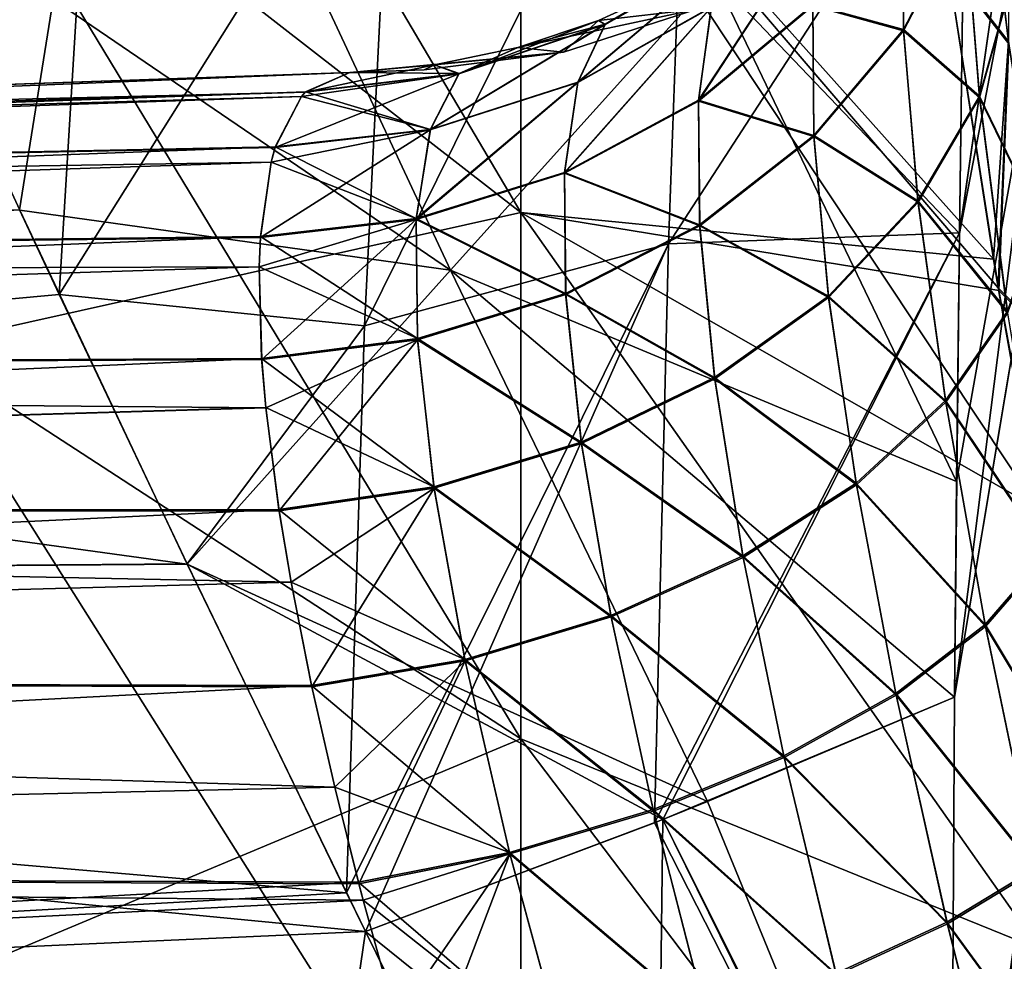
# Model space of a CAD drawing. Header units: metres. Extents: x 59 to 135, y -85 to 87.
# Tile 150 of 210: x 113.97 to 116.55, y 6.51 to 8.98. Entities that reach past the tile are written whole.
import ezdxf

# ---------------------------------------------------------------- set-up
doc = ezdxf.new("R2010")
doc.units = ezdxf.units.M
doc.layers.add('solid_21_404_502_XXX', color=7, linetype='CONTINUOUS')

msp = doc.modelspace()

# ---------------------------------------------------------------- linework, layer by layer
at = {"layer": 'solid_21_404_502_XXX'}
for points in [[(116.434418, 8.421797, -21.850609), (117.59462, 16.483568, -20.572989), (117.970589, 16.442503, -20.698151)], [(116.434418, 8.421797, -21.850609), (116.450829, 9.592636, -21.603161), (117.59462, 16.483568, -20.572989)], [(116.410858, 5.378407, -22.425047), (117.970589, 16.442503, -20.698151), (118.362114, 16.387396, -20.746782)], [(116.410858, 5.378407, -22.425047), (116.421753, 7.206876, -22.091492), (117.970589, 16.442503, -20.698151)], [(116.421753, 7.206876, -22.091492), (116.427162, 7.771477, -21.981527), (117.970589, 16.442503, -20.698151)], [(116.427162, 7.771477, -21.981527), (116.434418, 8.421797, -21.850609), (117.970589, 16.442503, -20.698151)], [(116.421745, 7.206873, 22.091492), (117.964111, 16.390762, 20.706491), (117.589722, 16.431717, 20.582428)], [(116.434433, 8.423068, 21.850349), (116.421745, 7.206873, 22.091492), (117.589722, 16.431717, 20.582428)], [(116.450867, 9.594996, 21.602646), (116.434433, 8.423068, 21.850349), (117.589722, 16.431717, 20.582428)], [(117.964111, 16.390762, 20.706491), (116.406403, 3.501927, 22.731838), (118.353859, 16.335917, 20.754713)], [(116.407982, 4.445124, 22.582077), (116.406403, 3.501927, 22.731838), (117.964111, 16.390762, 20.706491)], [(118.362114, 16.387396, -20.746782), (120.920715, 3.501927, -22.731838), (116.406403, 3.501927, -22.731838)], [(116.407982, 4.445036, -22.58209), (118.362114, 16.387396, -20.746782), (116.406403, 3.501927, -22.731838)], [(116.410774, 5.35884, 22.428431), (116.407982, 4.445124, 22.582077), (117.964111, 16.390762, 20.706491)], [(116.407982, 4.445036, -22.58209), (116.410774, 5.358829, -22.428432), (118.362114, 16.387396, -20.746782)], [(116.410851, 5.378462, 22.425037), (116.410774, 5.35884, 22.428431), (117.964111, 16.390762, 20.706491)], [(116.410774, 5.358829, -22.428432), (116.410858, 5.378407, -22.425047), (118.362114, 16.387396, -20.746782)], [(116.421745, 7.206873, 22.091492), (116.410851, 5.378462, 22.425037), (117.964111, 16.390762, 20.706491)], [(121.59446, 14.579442, 21.025305), (118.353859, 16.335917, 20.754713), (116.406403, 3.501927, 22.731838)], [(121.217766, 9.043423, 21.878151), (121.59446, 14.579442, 21.025305), (116.406403, 3.501927, 22.731838)], [(113.704964, 11.151417, 11.819812), (115.285385, 9.741572, 10.325463), (115.285385, 8.47699, 11.386574)], [(113.704964, 9.703818, 13.034491), (113.704964, 11.151417, 11.819812), (115.285385, 8.47699, 11.386574)], [(115.727203, 9.899588, 21.215675), (114.948524, 9.65187, 21.056944), (114.875137, 8.179761, 21.540268)], [(115.672462, 8.394488, 21.62159), (115.727203, 9.899588, 21.215675), (114.875137, 8.179761, 21.540268)], [(115.672462, 8.394488, 21.62159), (116.450867, 9.594996, 21.602646), (115.727203, 9.899588, 21.215675)], [(113.704964, 9.703818, -13.034491), (115.285385, 8.47699, -11.386574), (115.285385, 9.741572, -10.325463)], [(115.285385, 9.741572, 10.325463), (116.536438, 8.279022, 8.939574), (116.640465, 7.70095, 9.197883)], [(115.285385, 8.47699, 11.386574), (115.285385, 9.741572, 10.325463), (116.640465, 7.70095, 9.197883)], [(115.285385, 9.741572, 10.325463), (116.523621, 8.354322, 8.900729), (116.536438, 8.279022, 8.939574)], [(115.285385, 9.741572, 10.325463), (116.403, 9.130183, 8.420561), (116.523621, 8.354322, 8.900729)], [(115.285385, 9.741572, -10.325463), (116.523643, 8.354156, -8.900815), (116.403885, 9.123914, -8.425085)], [(115.285385, 9.741572, -10.325463), (115.285385, 8.47699, -11.386574), (116.523643, 8.354156, -8.900815)], [(113.704964, 9.703818, 13.034491), (115.285385, 8.47699, 11.386574), (115.285385, 7.097771, 12.2937)], [(113.704964, 8.124993, 14.072901), (113.704964, 9.703818, 13.034491), (115.285385, 7.097771, 12.2937)], [(113.704964, 9.703818, -13.034491), (113.704964, 8.124993, -14.072901), (115.285385, 8.47699, -11.386574)], [(114.462547, 9.69196, -20.944881), (115.101059, 8.325687, -21.524805), (113.559944, 9.375443, -21.002407)], [(115.792374, 9.093846, -21.466486), (115.101059, 8.325687, -21.524805), (114.462547, 9.69196, -20.944881)], [(114.16114, 9.668784, 20.911875), (113.559502, 9.37641, 21.001974), (113.971664, 8.483866, 21.37812)], [(114.16114, 9.668784, 20.911875), (113.971664, 8.483866, 21.37812), (114.075653, 8.262109, 21.464798)], [(114.948524, 9.65187, 21.056944), (114.16114, 9.668784, 20.911875), (114.075653, 8.262109, 21.464798)], [(114.875137, 8.179761, 21.540268), (114.948524, 9.65187, 21.056944), (114.075653, 8.262109, 21.464798)], [(116.477165, 9.637858, 7.497159), (116.563431, 8.924877, 8.105893), (116.403, 9.130183, 8.420561)], [(116.56427, 8.918984, -8.110143), (116.477692, 9.632704, -7.502246), (116.403885, 9.123914, -8.425085)], [(116.477165, 9.637858, 7.497159), (116.564224, 9.359217, 7.207865), (116.563431, 8.924877, 8.105893)], [(116.56427, 8.918984, -8.110143), (116.564705, 9.35444, -7.212605), (116.477692, 9.632704, -7.502246)], [(115.672462, 8.394488, 21.62159), (116.434433, 8.423068, 21.850349), (116.450867, 9.594996, 21.602646)], [(115.792374, 9.093846, -21.466486), (116.450829, 9.592636, -21.603161), (116.434418, 8.421797, -21.850609)], [(105.599998, 8.768376, -21.26301), (113.559944, 9.375443, -21.002407), (113.972008, 8.483132, -21.37841)], [(115.101059, 8.325687, -21.524805), (113.972008, 8.483132, -21.37841), (113.559944, 9.375443, -21.002407)], [(116.288261, 8.952599, -5.846344), (116.050354, 9.018465, -5.095228), (116.285263, 9.318101, -5.254384)], [(116.285385, 9.320596, 5.249619), (116.050484, 9.020804, 5.090755), (116.288116, 8.955756, 5.842027)], [(116.448616, 9.261656, -6.067596), (116.288261, 8.952599, -5.846344), (116.285263, 9.318101, -5.254384)], [(116.285385, 9.320596, 5.249619), (116.288116, 8.955756, 5.842027), (116.448471, 9.265059, 6.062959)], [(115.750832, 8.768692, -4.960342), (115.784195, 9.014182, -4.388546), (116.082848, 9.276314, -4.494939)], [(116.050354, 9.018465, -5.095228), (115.750832, 8.768692, -4.960342), (116.082848, 9.276314, -4.494939)], [(116.083244, 9.277991, 4.490091), (115.784607, 9.015774, 4.383927), (115.750961, 8.770916, 4.956078)], [(116.083244, 9.277991, 4.490091), (115.750961, 8.770916, 4.956078), (116.050484, 9.020804, 5.090755)], [(116.448471, 9.265059, 6.062959), (116.288116, 8.955756, 5.842027), (116.487022, 8.781651, 6.634305)], [(116.448471, 9.265059, 6.062959), (116.487022, 8.781651, 6.634305), (116.567558, 9.069739, 6.916141)], [(116.48745, 8.777581, -6.638402), (116.288261, 8.952599, -5.846344), (116.448616, 9.261656, -6.067596)], [(116.568001, 9.06533, -6.920547), (116.48745, 8.777581, -6.638402), (116.448616, 9.261656, -6.067596)], [(115.852943, 9.173017, -3.785947), (115.505852, 8.969212, -3.715162), (115.882278, 9.188993, -3.155128)], [(115.505852, 8.969212, -3.715162), (115.691475, 9.072998, -3.126529), (115.882278, 9.188993, -3.155128)], [(115.784195, 9.014182, -4.388546), (115.434235, 8.816913, -4.300023), (115.852943, 9.173017, -3.785947)], [(115.434235, 8.816913, -4.300023), (115.505852, 8.969212, -3.715162), (115.852943, 9.173017, -3.785947)], [(115.853622, 9.173922, 3.781053), (115.506561, 8.970072, 3.710415), (115.434662, 8.818442, 4.295536)], [(115.853622, 9.173922, 3.781053), (115.434662, 8.818442, 4.295536), (115.784607, 9.015774, 4.383927)], [(115.853622, 9.173922, 3.781053), (115.691475, 9.072998, 3.12653), (115.506561, 8.970072, 3.710415)], [(116.563431, 8.924877, 8.105893), (116.523621, 8.354322, 8.900729), (116.403, 9.130183, 8.420561)], [(116.537628, 8.272096, -8.943084), (116.403885, 9.123914, -8.425085), (116.523643, 8.354156, -8.900815)], [(116.56427, 8.918984, -8.110143), (116.403885, 9.123914, -8.425085), (116.537628, 8.272096, -8.943084)], [(115.792374, 9.093846, -21.466486), (116.427162, 7.771477, -21.981527), (115.101059, 8.325687, -21.524805)], [(115.792374, 9.093846, -21.466486), (116.434418, 8.421797, -21.850609), (116.427162, 7.771477, -21.981527)], [(115.506561, 8.970072, 3.710415), (115.691475, 9.072998, 3.12653), (115.488968, 8.979418, 3.096327)], [(115.488968, 8.979418, 3.096327), (115.691475, 9.072998, 3.12653), (115.74662, 9.009677, 1.038168)], [(115.746521, 9.009673, -1.040243), (115.691475, 9.072998, -3.126529), (115.488968, 8.979418, -3.096326)], [(115.505852, 8.969212, -3.715162), (115.488968, 8.979418, -3.096326), (115.691475, 9.072998, -3.126529)], [(116.567558, 9.069739, 6.916141), (116.487022, 8.781651, 6.634305), (116.643555, 8.459313, 7.445587)], [(116.644279, 8.454263, -7.449306), (116.48745, 8.777581, -6.638402), (116.568001, 9.06533, -6.920547)], [(121.217766, 9.043423, 21.878151), (116.406403, 3.501927, 22.731838), (120.920715, 3.501927, 22.731838)], [(115.746521, 9.009673, -1.040243), (115.277321, 8.909441, -3.064904), (115.396584, 8.896943, -1.023005)], [(115.746521, 9.009673, -1.040243), (115.488968, 8.979418, -3.096326), (115.277321, 8.909441, -3.064904)], [(115.746521, 9.009673, -1.040243), (115.396584, 8.896943, -1.023005), (115.74662, 9.009677, 1.038168)], [(115.396584, 8.896943, -1.023005), (115.396683, 8.896946, 1.020965), (115.74662, 9.009677, 1.038168)], [(115.488968, 8.979418, 3.096327), (115.74662, 9.009677, 1.038168), (115.396683, 8.896946, 1.020965)], [(115.750832, 8.768692, -4.960342), (115.399452, 8.579417, -4.855469), (115.784195, 9.014182, -4.388546)], [(115.399452, 8.579417, -4.855469), (115.434235, 8.816913, -4.300023), (115.784195, 9.014182, -4.388546)], [(115.784607, 9.015774, 4.383927), (115.434662, 8.818442, 4.295536), (115.399582, 8.581569, 4.851325)], [(115.784607, 9.015774, 4.383927), (115.399582, 8.581569, 4.851325), (115.750961, 8.770916, 4.956078)], [(116.053368, 8.675424, -5.650942), (115.750832, 8.768692, -4.960342), (116.050354, 9.018465, -5.095228)], [(116.050484, 9.020804, 5.090755), (115.750961, 8.770916, 4.956078), (116.053223, 8.678382, 5.646885)], [(116.288261, 8.952599, -5.846344), (116.053368, 8.675424, -5.650942), (116.050354, 9.018465, -5.095228)], [(116.050484, 9.020804, 5.090755), (116.053223, 8.678382, 5.646885), (116.288116, 8.955756, 5.842027)], [(115.434235, 8.816913, -4.300023), (115.047768, 8.69285, -4.233116), (115.505852, 8.969212, -3.715162)], [(115.047768, 8.69285, -4.233116), (115.123055, 8.840441, -3.65268), (115.505852, 8.969212, -3.715162)], [(115.506561, 8.970072, 3.710415), (115.123802, 8.841259, 3.647976), (115.048218, 8.694346, 4.228657)], [(115.506561, 8.970072, 3.710415), (115.048218, 8.694346, 4.228657), (115.434662, 8.818442, 4.295536)], [(115.505852, 8.969212, -3.715162), (115.123055, 8.840441, -3.65268), (115.488968, 8.979418, -3.096326)], [(115.123055, 8.840441, -3.65268), (115.277321, 8.909441, -3.064904), (115.488968, 8.979418, -3.096326)], [(115.506561, 8.970072, 3.710415), (115.277321, 8.909441, 3.064904), (115.123802, 8.841259, 3.647976)], [(115.506561, 8.970072, 3.710415), (115.488968, 8.979418, 3.096327), (115.277321, 8.909441, 3.064904)], [(115.277321, 8.909441, 3.064904), (115.488968, 8.979418, 3.096327), (115.396683, 8.896946, 1.020965)], [(116.288116, 8.955756, 5.842027), (116.053223, 8.678382, 5.646885), (116.326027, 8.507116, 6.37426)], [(116.288116, 8.955756, 5.842027), (116.326027, 8.507116, 6.37426), (116.487022, 8.781651, 6.634305)], [(116.326447, 8.503343, -6.378085), (116.053368, 8.675424, -5.650942), (116.288261, 8.952599, -5.846344)], [(116.48745, 8.777581, -6.638402), (116.326447, 8.503343, -6.378085), (116.288261, 8.952599, -5.846344)], [(115.123802, 8.841259, 3.647976), (115.277321, 8.909441, 3.064904), (115.059212, 8.863953, 3.032659)], [(115.059212, 8.863953, 3.032659), (115.277321, 8.909441, 3.064904), (115.396683, 8.896946, 1.020965)], [(115.396584, 8.896943, -1.023005), (115.277321, 8.909441, -3.064904), (115.059212, 8.863953, -3.032659)], [(115.123055, 8.840441, -3.65268), (115.059212, 8.863953, -3.032659), (115.277321, 8.909441, -3.064904)], [(116.563431, 8.924877, 8.105893), (116.536438, 8.279022, 8.939574), (116.523621, 8.354322, 8.900729)], [(116.563431, 8.924877, 8.105893), (116.687202, 8.129569, 8.595438), (116.536438, 8.279022, 8.939574)], [(116.688324, 8.12304, -8.598755), (116.56427, 8.918984, -8.110143), (116.537628, 8.272096, -8.943084)], [(115.396584, 8.896943, -1.023005), (114.83741, 8.84353, -3), (115.031876, 8.850321, -1.005257)], [(115.396584, 8.896943, -1.023005), (115.059212, 8.863953, -3.032659), (114.83741, 8.84353, -3)], [(115.396683, 8.896946, 1.020965), (115.031876, 8.850321, -1.005257), (115.031975, 8.850325, 1.003253)], [(115.396584, 8.896943, -1.023005), (115.031876, 8.850321, -1.005257), (115.396683, 8.896946, 1.020965)], [(115.059212, 8.863953, 3.032659), (115.396683, 8.896946, 1.020965), (115.031975, 8.850325, 1.003253)], [(115.059212, 8.863953, -3.032659), (114.720444, 8.791995, -3.601759), (114.83741, 8.84353, -3)], [(115.123055, 8.840441, -3.65268), (114.720444, 8.791995, -3.601759), (115.059212, 8.863953, -3.032659)], [(115.059212, 8.863953, 3.032659), (115.031975, 8.850325, 1.003253), (114.83741, 8.84353, 3)], [(115.123802, 8.841259, 3.647976), (115.059212, 8.863953, 3.032659), (114.83741, 8.84353, 3)], [(114.83741, 8.84353, 3), (110.17775, 8.680811, 3), (105.518089, 8.464644, 3.61091)], [(114.721222, 8.792768, 3.59704), (114.83741, 8.84353, 3), (105.518089, 8.464644, 3.61091)], [(110.414299, 8.689072, 1.524054), (110.17775, 8.680811, 3), (114.83741, 8.84353, 3)], [(114.83741, 8.84353, -3), (110.17775, 8.680811, -3), (114.83741, 8.84353, 3)], [(110.924896, 8.706902, -0.829236), (114.83741, 8.84353, 3), (110.17775, 8.680811, -3)], [(114.720444, 8.791995, -3.601759), (110.17775, 8.680811, -3), (114.83741, 8.84353, -3)], [(110.707695, 8.699317, 1.201523), (110.414299, 8.689072, 1.524054), (114.83741, 8.84353, 3)], [(110.924896, 8.706902, 0.829236), (110.707695, 8.699317, 1.201523), (114.83741, 8.84353, 3)], [(110.924896, 8.706902, -0.829236), (111.058235, 8.711558, -0.423022), (114.83741, 8.84353, 3)], [(111.058235, 8.711558, 0.423022), (110.924896, 8.706902, 0.829236), (114.83741, 8.84353, 3)], [(111.058235, 8.711558, -0.423022), (111.103172, 8.713127), (114.83741, 8.84353, 3)], [(111.058235, 8.711558, 0.423022), (114.83741, 8.84353, 3), (111.103172, 8.713127)], [(115.123055, 8.840441, -3.65268), (114.641083, 8.647034, -4.191308), (114.710144, 8.780994, -3.665327)], [(115.047768, 8.69285, -4.233116), (114.641083, 8.647034, -4.191308), (115.123055, 8.840441, -3.65268)], [(115.123055, 8.840441, -3.65268), (114.710144, 8.780994, -3.665327), (114.720444, 8.791995, -3.601759)], [(115.123802, 8.841259, 3.647976), (114.83741, 8.84353, 3), (114.721222, 8.792768, 3.59704)], [(115.123802, 8.841259, 3.647976), (114.721222, 8.792768, 3.59704), (115.048218, 8.694346, 4.228657)], [(115.031975, 8.850325, 1.003253), (114.83741, 8.84353, -3), (114.83741, 8.84353, 3)], [(115.031975, 8.850325, 1.003253), (115.031876, 8.850321, -1.005257), (114.83741, 8.84353, -3)], [(115.399452, 8.579417, -4.855469), (115.011169, 8.458696, -4.785074), (115.434235, 8.816913, -4.300023)], [(115.011169, 8.458696, -4.785074), (115.047768, 8.69285, -4.233116), (115.434235, 8.816913, -4.300023)], [(115.434662, 8.818442, 4.295536), (115.048218, 8.694346, 4.228657), (115.011299, 8.460826, 4.780954)], [(115.434662, 8.818442, 4.295536), (115.011299, 8.460826, 4.780954), (115.399582, 8.581569, 4.851325)], [(114.710159, 8.781011, 3.665236), (114.721222, 8.792768, 3.59704), (105.518089, 8.464644, 3.61091)], [(114.720444, 8.791995, -3.601759), (105.518089, 8.518092, -3), (110.17775, 8.680811, -3)], [(114.720444, 8.791995, -3.601759), (114.710144, 8.780994, -3.665327), (105.518089, 8.518092, -3)], [(114.641548, 8.64852, 4.186798), (114.710159, 8.781011, 3.665236), (105.518089, 8.464644, 3.61091)], [(114.710144, 8.780994, -3.665327), (105.518089, 8.464644, -3.61091), (105.518089, 8.518092, -3)], [(114.710144, 8.780994, -3.665327), (114.641083, 8.647034, -4.191308), (105.518089, 8.464644, -3.61091)], [(115.048218, 8.694346, 4.228657), (114.710159, 8.781011, 3.665236), (114.641548, 8.64852, 4.186798)], [(115.048218, 8.694346, 4.228657), (114.721222, 8.792768, 3.59704), (114.710159, 8.781011, 3.665236)], [(116.487022, 8.781651, 6.634305), (116.326027, 8.507116, 6.37426), (116.560188, 8.217815, 7.127383)], [(116.560875, 8.213149, -7.130858), (116.326447, 8.503343, -6.378085), (116.48745, 8.777581, -6.638402)], [(116.487022, 8.781651, 6.634305), (116.560188, 8.217815, 7.127383), (116.643555, 8.459313, 7.445587)], [(116.644279, 8.454263, -7.449306), (116.560875, 8.213149, -7.130858), (116.48745, 8.777581, -6.638402)], [(105.599998, 8.768376, -21.26301), (113.972008, 8.483132, -21.37841), (114.41114, 7.55545, -21.723608)], [(105.599998, 7.486946, -21.747314), (105.599998, 8.768376, -21.26301), (114.41114, 7.55545, -21.723608)], [(115.753929, 8.441924, -5.489706), (115.399452, 8.579417, -4.855469), (115.750832, 8.768692, -4.960342)], [(115.750961, 8.770916, 4.956078), (115.399582, 8.581569, 4.851325), (115.753777, 8.444738, 5.485838)], [(116.053368, 8.675424, -5.650942), (115.753929, 8.441924, -5.489706), (115.750832, 8.768692, -4.960342)], [(115.750961, 8.770916, 4.956078), (115.753777, 8.444738, 5.485838), (116.053223, 8.678382, 5.646885)], [(115.047768, 8.69285, -4.233116), (114.602501, 8.411541, -4.752461), (114.63047, 8.608819, -4.301403)], [(115.011169, 8.458696, -4.785074), (114.602501, 8.411541, -4.752461), (115.047768, 8.69285, -4.233116)], [(115.047768, 8.69285, -4.233116), (114.63047, 8.608819, -4.301403), (114.641083, 8.647034, -4.191308)], [(115.048218, 8.694346, 4.228657), (114.641548, 8.64852, 4.186798), (115.011299, 8.460826, 4.780954)], [(116.053223, 8.678382, 5.646885), (115.753777, 8.444738, 5.485838), (116.09137, 8.257729, 6.146987)], [(116.091789, 8.254194, -6.150586), (115.753929, 8.441924, -5.489706), (116.053368, 8.675424, -5.650942)], [(116.053223, 8.678382, 5.646885), (116.09137, 8.257729, 6.146987), (116.326027, 8.507116, 6.37426)], [(116.326447, 8.503343, -6.378085), (116.091789, 8.254194, -6.150586), (116.053368, 8.675424, -5.650942)], [(114.641548, 8.64852, 4.186798), (105.518089, 8.464644, 3.61091), (105.518089, 8.305925, 4.203259)], [(114.630486, 8.608881, 4.301233), (114.641548, 8.64852, 4.186798), (105.518089, 8.305925, 4.203259)], [(114.641083, 8.647034, -4.191308), (114.63047, 8.608819, -4.301403), (105.518089, 8.464644, -3.61091)], [(115.011299, 8.460826, 4.780954), (114.641548, 8.64852, 4.186798), (114.630486, 8.608881, 4.301233)], [(114.602638, 8.413697, 4.748267), (114.630486, 8.608881, 4.301233), (105.518089, 8.305925, 4.203259)], [(114.63047, 8.608819, -4.301403), (105.518089, 8.305925, -4.203259), (105.518089, 8.464644, -3.61091)], [(114.63047, 8.608819, -4.301403), (114.602501, 8.411541, -4.752461), (105.518089, 8.305925, -4.203259)], [(115.011299, 8.460826, 4.780954), (114.630486, 8.608881, 4.301233), (114.602638, 8.413697, 4.748267)], [(115.402687, 8.262034, -5.369493), (115.011169, 8.458696, -4.785074), (115.399452, 8.579417, -4.855469)], [(115.399582, 8.581569, 4.851325), (115.011299, 8.460826, 4.780954), (115.402527, 8.264767, 5.365738)], [(115.753929, 8.441924, -5.489706), (115.402687, 8.262034, -5.369493), (115.399452, 8.579417, -4.855469)], [(115.399582, 8.581569, 4.851325), (115.402527, 8.264767, 5.365738), (115.753777, 8.444738, 5.485838)], [(116.326027, 8.507116, 6.37426), (116.09137, 8.257729, 6.146987), (116.39801, 7.983877, 6.834982)], [(116.398689, 7.979546, -6.838239), (116.091789, 8.254194, -6.150586), (116.326447, 8.503343, -6.378085)], [(116.326027, 8.507116, 6.37426), (116.39801, 7.983877, 6.834982), (116.560188, 8.217815, 7.127383)], [(116.560875, 8.213149, -7.130858), (116.398689, 7.979546, -6.838239), (116.326447, 8.503343, -6.378085)], [(105.599998, 7.486956, 21.747311), (114.075653, 8.262109, 21.464798), (113.971664, 8.483866, 21.37812)], [(113.704964, 8.124993, -14.072901), (115.285385, 7.097771, -12.2937), (115.285385, 8.47699, -11.386574)], [(115.101059, 8.325687, -21.524805), (114.41114, 7.55545, -21.723608), (113.972008, 8.483132, -21.37841)], [(115.285385, 8.47699, 11.386574), (116.640465, 7.70095, 9.197883), (116.6446, 6.546129, 10.043525)], [(115.285385, 7.097771, 12.2937), (115.285385, 8.47699, 11.386574), (116.6446, 6.546129, 10.043525)], [(115.285385, 8.47699, -11.386574), (116.537628, 8.272096, -8.943084), (116.523643, 8.354156, -8.900815)], [(115.285385, 8.47699, -11.386574), (116.640465, 7.700951, -9.197881), (116.537628, 8.272096, -8.943084)], [(115.285385, 8.47699, -11.386574), (116.6446, 6.546129, -10.043524), (116.640465, 7.700951, -9.197881)], [(115.285385, 8.47699, -11.386574), (115.285385, 7.097771, -12.2937), (116.6446, 6.546129, -10.043524)], [(115.011169, 8.458696, -4.785074), (114.606125, 8.091249, -5.270436), (114.599327, 8.334466, -4.894787)], [(115.011169, 8.458696, -4.785074), (114.599327, 8.334466, -4.894787), (114.602501, 8.411541, -4.752461)], [(115.011299, 8.460826, 4.780954), (114.602638, 8.413697, 4.748267), (115.014412, 8.146125, 5.291694)], [(115.014587, 8.143407, -5.295419), (114.606125, 8.091249, -5.270436), (115.011169, 8.458696, -4.785074)], [(115.402687, 8.262034, -5.369493), (115.014587, 8.143407, -5.295419), (115.011169, 8.458696, -4.785074)], [(115.011299, 8.460826, 4.780954), (115.014412, 8.146125, 5.291694), (115.402527, 8.264767, 5.365738)], [(115.753777, 8.444738, 5.485838), (115.402527, 8.264767, 5.365738), (115.792961, 8.04402, 5.962082)], [(115.793388, 8.040656, -5.965512), (115.402687, 8.262034, -5.369493), (115.753929, 8.441924, -5.489706)], [(115.753777, 8.444738, 5.485838), (115.792961, 8.04402, 5.962082), (116.09137, 8.257729, 6.146987)], [(116.091789, 8.254194, -6.150586), (115.793388, 8.040656, -5.965512), (115.753929, 8.441924, -5.489706)], [(114.602638, 8.413697, 4.748267), (105.518089, 8.305925, 4.203259), (105.518089, 8.046757, 4.759046)], [(114.599327, 8.334587, 4.894573), (114.602638, 8.413697, 4.748267), (105.518089, 8.046757, 4.759046)], [(115.014412, 8.146125, 5.291694), (114.602638, 8.413697, 4.748267), (114.599327, 8.334587, 4.894573)], [(115.635696, 6.877196, 22.006804), (116.434433, 8.423068, 21.850349), (115.672462, 8.394488, 21.62159)], [(115.657516, 6.88587, 22.007557), (116.434433, 8.423068, 21.850349), (115.635696, 6.877196, 22.006804)], [(115.657516, 6.88587, 22.007557), (116.421745, 7.206873, 22.091492), (116.434433, 8.423068, 21.850349)], [(114.602501, 8.411541, -4.752461), (114.599327, 8.334466, -4.894787), (105.518089, 8.305925, -4.203259)], [(115.672462, 8.394488, 21.62159), (114.828613, 6.693657, 22.004431), (114.878258, 6.592368, 22.034988)], [(115.672462, 8.394488, 21.62159), (114.875137, 8.179761, 21.540268), (114.828613, 6.693657, 22.004431)], [(115.635696, 6.877196, 22.006804), (115.672462, 8.394488, 21.62159), (114.878258, 6.592368, 22.034988)], [(114.605934, 8.094025, 5.266641), (114.599327, 8.334587, 4.894573), (105.518089, 8.046757, 4.759046)], [(114.599327, 8.334466, -4.894787), (105.518089, 8.046757, -4.759046), (105.518089, 8.305925, -4.203259)], [(114.599327, 8.334466, -4.894787), (114.606125, 8.091249, -5.270436), (105.518089, 8.046757, -4.759046)], [(115.101059, 8.325687, -21.524805), (115.774734, 6.932925, -22.013136), (114.41114, 7.55545, -21.723608)], [(115.014412, 8.146125, 5.291694), (114.599327, 8.334587, 4.894573), (114.605934, 8.094025, 5.266641)], [(115.101059, 8.325687, -21.524805), (116.427162, 7.771477, -21.981527), (116.421753, 7.206876, -22.091492)], [(115.101059, 8.325687, -21.524805), (116.421753, 7.206876, -22.091492), (115.774734, 6.932925, -22.013136)], [(105.599998, 7.486956, 21.747311), (114.41095, 7.555858, 21.723467), (114.075653, 8.262109, 21.464798)], [(114.875137, 8.179761, 21.540268), (114.075653, 8.262109, 21.464798), (114.41095, 7.555858, 21.723467)], [(115.402527, 8.264767, 5.365738), (115.014412, 8.146125, 5.291694), (115.443398, 7.875013, 5.827354)], [(115.443848, 7.871744, -5.830677), (115.014587, 8.143407, -5.295419), (115.402687, 8.262034, -5.369493)], [(115.402527, 8.264767, 5.365738), (115.443398, 7.875013, 5.827354), (115.792961, 8.04402, 5.962082)], [(115.793388, 8.040656, -5.965512), (115.443848, 7.871744, -5.830677), (115.402687, 8.262034, -5.369493)], [(116.09137, 8.257729, 6.146987), (115.792961, 8.04402, 5.962082), (116.163788, 7.767237, 6.580557)], [(116.09137, 8.257729, 6.146987), (116.163788, 7.767237, 6.580557), (116.39801, 7.983877, 6.834982)], [(116.687202, 8.129569, 8.595438), (116.640465, 7.70095, 9.197883), (116.536438, 8.279022, 8.939574)], [(116.70681, 7.356404, -9.320626), (116.537628, 8.272096, -8.943084), (116.640465, 7.700951, -9.197881)], [(116.688324, 8.12304, -8.598755), (116.537628, 8.272096, -8.943084), (116.70681, 7.356404, -9.320626)], [(116.164467, 7.763179, -6.583629), (115.793388, 8.040656, -5.965512), (116.091789, 8.254194, -6.150586)], [(116.398689, 7.979546, -6.838239), (116.164467, 7.763179, -6.583629), (116.091789, 8.254194, -6.150586)], [(116.560188, 8.217815, 7.127383), (116.39801, 7.983877, 6.834982), (116.665779, 7.585834, 7.531151)], [(116.666725, 7.580628, -7.533926), (116.398689, 7.979546, -6.838239), (116.560875, 8.213149, -7.130858)], [(114.875137, 8.179761, 21.540268), (114.41095, 7.555858, 21.723467), (114.828613, 6.693657, 22.004431)], [(115.014412, 8.146125, 5.291694), (114.605934, 8.094025, 5.266641), (115.057434, 7.757846, 5.748493)], [(115.014587, 8.143407, -5.295419), (114.616928, 7.965241, -5.433298), (114.606125, 8.091249, -5.270436)], [(115.014587, 8.143407, -5.295419), (114.651779, 7.694934, -5.731349), (114.616928, 7.965241, -5.433298)], [(115.057915, 7.75459, -5.751773), (114.651779, 7.694934, -5.731349), (115.014587, 8.143407, -5.295419)], [(115.014412, 8.146125, 5.291694), (115.057434, 7.757846, 5.748493), (115.443398, 7.875013, 5.827354)], [(115.443848, 7.871744, -5.830677), (115.057915, 7.75459, -5.751773), (115.014587, 8.143407, -5.295419)], [(113.704964, 8.124993, 14.072901), (115.285385, 7.097771, 12.2937), (115.285385, 5.622567, 13.034575)], [(113.704964, 6.436291, 14.920999), (113.704964, 8.124993, 14.072901), (115.285385, 5.622567, 13.034575)], [(113.704964, 8.124993, -14.072901), (113.704964, 6.436291, -14.920999), (115.285385, 7.097771, -12.2937)], [(114.605934, 8.094025, 5.266641), (105.518089, 8.046757, 4.759046), (105.518089, 7.695015, 5.261386)], [(114.616913, 7.965395, 5.433109), (114.605934, 8.094025, 5.266641), (105.518089, 7.695015, 5.261386)], [(114.606125, 8.091249, -5.270436), (114.616928, 7.965241, -5.433298), (105.518089, 8.046757, -4.759046)], [(115.057434, 7.757846, 5.748493), (114.605934, 8.094025, 5.266641), (114.616913, 7.965395, 5.433109)], [(114.616928, 7.965241, -5.433298), (105.518089, 7.695015, -5.261386), (105.518089, 8.046757, -4.759046)], [(115.792961, 8.04402, 5.962082), (115.443398, 7.875013, 5.827354), (115.867264, 7.576914, 6.374701)], [(115.867966, 7.573053, -6.377626), (115.443848, 7.871744, -5.830677), (115.793388, 8.040656, -5.965512)], [(115.792961, 8.04402, 5.962082), (115.867264, 7.576914, 6.374701), (116.163788, 7.767237, 6.580557)], [(116.164467, 7.763179, -6.583629), (115.867966, 7.573053, -6.377626), (115.793388, 8.040656, -5.965512)], [(116.39801, 7.983877, 6.834982), (116.163788, 7.767237, 6.580557), (116.501961, 7.396808, 7.213984)], [(116.502884, 7.39197, -7.2166), (116.164467, 7.763179, -6.583629), (116.398689, 7.979546, -6.838239)], [(116.39801, 7.983877, 6.834982), (116.501961, 7.396808, 7.213984), (116.665779, 7.585834, 7.531151)], [(116.666725, 7.580628, -7.533926), (116.502884, 7.39197, -7.2166), (116.398689, 7.979546, -6.838239)], [(114.651268, 7.698262, 5.728035), (114.616913, 7.965395, 5.433109), (105.518089, 7.695015, 5.261386)], [(114.616928, 7.965241, -5.433298), (114.651779, 7.694934, -5.731349), (105.518089, 7.695015, -5.261386)], [(115.057434, 7.757846, 5.748493), (114.616913, 7.965395, 5.433109), (114.651268, 7.698262, 5.728035)], [(115.443398, 7.875013, 5.827354), (115.057434, 7.757846, 5.748493), (115.520782, 7.420833, 6.225984)], [(115.521515, 7.417083, -6.228806), (115.057915, 7.75459, -5.751773), (115.443848, 7.871744, -5.830677)], [(115.443398, 7.875013, 5.827354), (115.520782, 7.420833, 6.225984), (115.867264, 7.576914, 6.374701)], [(115.867966, 7.573053, -6.377626), (115.521515, 7.417083, -6.228806), (115.443848, 7.871744, -5.830677)], [(116.163788, 7.767237, 6.580557), (115.867264, 7.576914, 6.374701), (116.268311, 7.216733, 6.938043)], [(116.163788, 7.767237, 6.580557), (116.268311, 7.216733, 6.938043), (116.501961, 7.396808, 7.213984)], [(115.057434, 7.757846, 5.748493), (114.651268, 7.698262, 5.728035), (115.138779, 7.305491, 6.140596)], [(115.057915, 7.75459, -5.751773), (114.683136, 7.508057, -5.905338), (114.651779, 7.694934, -5.731349)], [(115.057915, 7.75459, -5.751773), (114.737648, 7.233368, -6.123783), (114.683136, 7.508057, -5.905338)], [(115.139542, 7.301761, -6.143362), (114.737648, 7.233368, -6.123783), (115.057915, 7.75459, -5.751773)], [(115.057434, 7.757846, 5.748493), (115.138779, 7.305491, 6.140596), (115.520782, 7.420833, 6.225984)], [(115.521515, 7.417083, -6.228806), (115.139542, 7.301761, -6.143362), (115.057915, 7.75459, -5.751773)], [(116.269241, 7.212196, -6.940517), (115.867966, 7.573053, -6.377626), (116.164467, 7.763179, -6.583629)], [(116.502884, 7.39197, -7.2166), (116.269241, 7.212196, -6.940517), (116.164467, 7.763179, -6.583629)], [(114.651268, 7.698262, 5.728035), (105.518089, 7.695015, 5.261386), (105.518089, 7.261386, 5.695015)], [(114.683105, 7.508215, 5.9052), (114.651268, 7.698262, 5.728035), (105.518089, 7.261386, 5.695015)], [(114.683136, 7.508057, -5.905338), (105.518089, 7.261386, -5.695015), (105.518089, 7.695015, -5.261386)], [(114.651779, 7.694934, -5.731349), (114.683136, 7.508057, -5.905338), (105.518089, 7.695015, -5.261386)], [(115.138779, 7.305491, 6.140596), (114.651268, 7.698262, 5.728035), (114.683105, 7.508215, 5.9052)], [(115.867264, 7.576914, 6.374701), (115.520782, 7.420833, 6.225984), (115.974365, 7.052952, 6.714583)], [(115.975319, 7.048637, -6.716938), (115.521515, 7.417083, -6.228806), (115.867966, 7.573053, -6.377626)], [(115.867264, 7.576914, 6.374701), (115.974365, 7.052952, 6.714583), (116.268311, 7.216733, 6.938043)], [(116.269241, 7.212196, -6.940517), (115.975319, 7.048637, -6.716938), (115.867966, 7.573053, -6.377626)], [(116.665779, 7.585834, 7.531151), (116.501961, 7.396808, 7.213984), (116.800766, 6.899655, 7.836415)], [(116.801949, 6.893984, -7.838417), (116.502884, 7.39197, -7.2166), (116.666725, 7.580628, -7.533926)], [(105.599998, 7.486956, 21.747311), (114.828613, 6.693657, 22.004431), (114.41095, 7.555858, 21.723467)], [(105.599998, 7.486946, -21.747314), (114.41114, 7.55545, -21.723608), (114.878258, 6.59237, -22.034986)], [(115.657516, 6.885873, -22.007557), (114.878258, 6.59237, -22.034986), (114.41114, 7.55545, -21.723608)], [(115.774734, 6.932925, -22.013136), (115.657516, 6.885873, -22.007557), (114.41114, 7.55545, -21.723608)], [(114.736832, 7.237186, 6.121015), (114.683105, 7.508215, 5.9052), (105.518089, 7.261386, 5.695015)], [(114.683136, 7.508057, -5.905338), (114.737648, 7.233368, -6.123783), (105.518089, 7.261386, -5.695015)], [(105.599998, 7.486956, 21.747311), (105.599998, 6.17896, 22.154469), (114.828613, 6.693657, 22.004431)], [(105.599998, 6.178953, -22.15447), (105.599998, 7.486946, -21.747314), (114.878258, 6.59237, -22.034986)], [(115.138779, 7.305491, 6.140596), (114.683105, 7.508215, 5.9052), (114.736832, 7.237186, 6.121015)], [(115.520782, 7.420833, 6.225984), (115.138779, 7.305491, 6.140596), (115.632111, 6.912148, 6.552721)], [(115.633102, 6.907965, -6.554979), (115.139542, 7.301761, -6.143362), (115.521515, 7.417083, -6.228806)], [(115.520782, 7.420833, 6.225984), (115.632111, 6.912148, 6.552721), (115.974365, 7.052952, 6.714583)], [(115.975319, 7.048637, -6.716938), (115.633102, 6.907965, -6.554979), (115.521515, 7.417083, -6.228806)], [(116.501961, 7.396808, 7.213984), (116.268311, 7.216733, 6.938043), (116.634911, 6.758292, 7.5025)], [(116.636078, 6.75301, -7.504405), (116.269241, 7.212196, -6.940517), (116.502884, 7.39197, -7.2166)], [(116.501961, 7.396808, 7.213984), (116.634911, 6.758292, 7.5025), (116.800766, 6.899655, 7.836415)], [(116.801949, 6.893984, -7.838417), (116.636078, 6.75301, -7.504405), (116.502884, 7.39197, -7.2166)], [(115.138779, 7.305491, 6.140596), (114.736832, 7.237186, 6.121015), (115.255508, 6.800065, 6.459059)], [(115.138779, 7.305491, 6.140596), (115.255508, 6.800065, 6.459059), (115.632111, 6.912148, 6.552721)], [(115.139542, 7.301761, -6.143362), (114.797432, 6.970646, -6.298265), (114.737648, 7.233368, -6.123783)], [(115.139542, 7.301761, -6.143362), (114.860954, 6.717309, -6.439461), (114.797432, 6.970646, -6.298265)], [(115.256554, 6.795917, -6.461248), (114.860954, 6.717309, -6.439461), (115.139542, 7.301761, -6.143362)], [(115.633102, 6.907965, -6.554979), (115.256554, 6.795917, -6.461248), (115.139542, 7.301761, -6.143362)], [(114.736832, 7.237186, 6.121015), (105.518089, 7.261386, 5.695015), (105.518089, 6.759046, 6.046757)], [(114.797432, 6.970646, -6.298265), (105.518089, 6.759046, -6.046757), (105.518089, 7.261386, -5.695015)], [(114.737648, 7.233368, -6.123783), (114.797432, 6.970646, -6.298265), (105.518089, 7.261386, -5.695015)], [(114.797401, 6.970763, 6.298193), (114.736832, 7.237186, 6.121015), (105.518089, 6.759046, 6.046757)], [(115.255508, 6.800065, 6.459059), (114.736832, 7.237186, 6.121015), (114.797401, 6.970763, 6.298193)], [(115.657516, 6.88587, 22.007557), (116.410851, 5.378462, 22.425037), (116.421745, 7.206873, 22.091492)], [(115.774734, 6.932925, -22.013136), (116.421753, 7.206876, -22.091492), (116.410858, 5.378407, -22.425047)], [(116.268311, 7.216733, 6.938043), (115.974365, 7.052952, 6.714583), (116.401917, 6.617568, 7.21113)], [(116.403076, 6.61261, -7.21294), (115.975319, 7.048637, -6.716938), (116.269241, 7.212196, -6.940517)], [(116.268311, 7.216733, 6.938043), (116.401917, 6.617568, 7.21113), (116.634911, 6.758292, 7.5025)], [(116.636078, 6.75301, -7.504405), (116.403076, 6.61261, -7.21294), (116.269241, 7.212196, -6.940517)], [(113.704964, 6.436291, -14.920999), (115.285385, 5.622567, -13.034575), (115.285385, 7.097771, -12.2937)], [(115.285385, 7.097771, 12.2937), (116.6446, 6.546129, 10.043525), (116.6446, 5.303639, 10.751539)], [(115.285385, 5.622567, 13.034575), (115.285385, 7.097771, 12.2937), (116.6446, 5.303639, 10.751539)], [(115.285385, 7.097771, -12.2937), (116.6446, 5.30364, -10.751539), (116.6446, 6.546129, -10.043524)], [(115.285385, 7.097771, -12.2937), (115.285385, 5.622567, -13.034575), (116.6446, 5.30364, -10.751539)], [(115.974365, 7.052952, 6.714583), (115.632111, 6.912148, 6.552721), (116.111023, 6.483074, 6.973885)], [(116.112221, 6.478362, -6.975605), (115.633102, 6.907965, -6.554979), (115.975319, 7.048637, -6.716938)], [(115.974365, 7.052952, 6.714583), (116.111023, 6.483074, 6.973885), (116.401917, 6.617568, 7.21113)], [(116.403076, 6.61261, -7.21294), (116.112221, 6.478362, -6.975605), (115.975319, 7.048637, -6.716938)], [(114.859848, 6.72154, 6.437302), (114.797401, 6.970763, 6.298193), (105.518089, 6.759046, 6.046757)], [(114.797432, 6.970646, -6.298265), (114.860954, 6.717309, -6.439461), (105.518089, 6.759046, -6.046757)], [(115.255508, 6.800065, 6.459059), (114.797401, 6.970763, 6.298193), (114.859848, 6.72154, 6.437302)], [(115.774734, 6.932925, -22.013136), (116.410858, 5.378407, -22.425047), (115.657516, 6.885873, -22.007557)], [(115.632111, 6.912148, 6.552721), (115.255508, 6.800065, 6.459059), (115.773811, 6.360158, 6.800196)], [(115.775047, 6.3556, -6.801832), (115.256554, 6.795917, -6.461248), (115.633102, 6.907965, -6.554979)], [(115.632111, 6.912148, 6.552721), (115.773811, 6.360158, 6.800196), (116.111023, 6.483074, 6.973885)], [(116.112221, 6.478362, -6.975605), (115.775047, 6.3556, -6.801832), (115.633102, 6.907965, -6.554979)], [(115.657516, 6.885873, -22.007557), (115.63488, 5.055943, -22.437412), (114.878258, 6.59237, -22.034986)], [(115.635696, 6.877196, 22.006804), (114.878258, 6.592368, 22.034988), (116.410774, 5.35884, 22.428431)], [(115.657516, 6.885873, -22.007557), (116.410774, 5.358829, -22.428432), (115.63488, 5.055943, -22.437412)], [(115.657516, 6.88587, 22.007557), (115.635696, 6.877196, 22.006804), (116.410774, 5.35884, 22.428431)], [(115.657516, 6.885873, -22.007557), (116.410858, 5.378407, -22.425047), (116.410774, 5.358829, -22.428432)], [(115.657516, 6.88587, 22.007557), (116.410774, 5.35884, 22.428431), (116.410851, 5.378462, 22.425037)], [(115.255508, 6.800065, 6.459059), (114.859848, 6.72154, 6.437302), (115.403671, 6.253704, 6.696967)], [(115.256554, 6.795917, -6.461248), (114.872124, 6.674837, -6.460775), (114.860954, 6.717309, -6.439461)], [(115.256554, 6.795917, -6.461248), (114.958107, 6.363097, -6.598209), (114.872124, 6.674837, -6.460775)], [(115.256554, 6.795917, -6.461248), (115.016556, 6.163913, -6.669626), (114.958107, 6.363097, -6.598209)], [(115.404968, 6.249205, -6.698524), (115.016556, 6.163913, -6.669626), (115.256554, 6.795917, -6.461248)], [(115.255508, 6.800065, 6.459059), (115.403671, 6.253704, 6.696967), (115.773811, 6.360158, 6.800196)], [(115.775047, 6.3556, -6.801832), (115.404968, 6.249205, -6.698524), (115.256554, 6.795917, -6.461248)], [(114.859848, 6.72154, 6.437302), (105.518089, 6.759046, 6.046757), (105.518089, 6.203259, 6.305925)], [(114.958107, 6.363097, -6.598209), (105.518089, 6.203259, -6.305925), (105.518089, 6.759046, -6.046757)], [(114.872124, 6.674837, -6.460775), (114.958107, 6.363097, -6.598209), (105.518089, 6.759046, -6.046757)], [(114.860954, 6.717309, -6.439461), (114.872124, 6.674837, -6.460775), (105.518089, 6.759046, -6.046757)], [(116.634911, 6.758292, 7.5025), (116.401917, 6.617568, 7.21113), (116.793221, 6.081614, 7.693467)], [(116.794579, 6.076053, -7.694587), (116.403076, 6.61261, -7.21294), (116.636078, 6.75301, -7.504405)], [(114.872108, 6.6749, 6.460744), (114.859848, 6.72154, 6.437302), (105.518089, 6.203259, 6.305925)], [(115.403671, 6.253704, 6.696967), (114.859848, 6.72154, 6.437302), (114.872108, 6.6749, 6.460744)], [(105.599998, 6.17896, 22.154469), (114.878258, 6.592368, 22.034988), (114.828613, 6.693657, 22.004431)], [(114.958107, 6.36309, 6.598211), (114.872108, 6.6749, 6.460744), (105.518089, 6.203259, 6.305925)], [(115.403671, 6.253704, 6.696967), (114.872108, 6.6749, 6.460744), (114.958107, 6.36309, 6.598211)], [(116.401917, 6.617568, 7.21113), (116.111023, 6.483074, 6.973885), (116.56089, 5.981995, 7.393015)], [(116.562256, 5.976768, -7.394091), (116.112221, 6.478362, -6.975605), (116.403076, 6.61261, -7.21294)], [(116.401917, 6.617568, 7.21113), (116.56089, 5.981995, 7.393015), (116.793221, 6.081614, 7.693467)], [(116.794579, 6.076053, -7.694587), (116.562256, 5.976768, -7.394091), (116.403076, 6.61261, -7.21294)], [(105.599998, 6.178953, -22.15447), (114.878258, 6.59237, -22.034986), (114.654701, 5.059212, -22.436674)], [(105.599998, 6.17896, 22.154469), (114.654701, 5.059211, 22.436674), (114.878258, 6.592368, 22.034988)], [(114.654701, 5.059212, -22.436674), (114.878258, 6.59237, -22.034986), (115.63488, 5.055943, -22.437412)], [(115.63488, 5.05595, 22.43741), (114.878258, 6.592368, 22.034988), (114.654701, 5.059211, 22.436674)], [(116.410774, 5.35884, 22.428431), (114.878258, 6.592368, 22.034988), (115.63488, 5.05595, 22.43741)]]:
    msp.add_3dface(points, dxfattribs=at)

doc.saveas('drawing.dxf')
